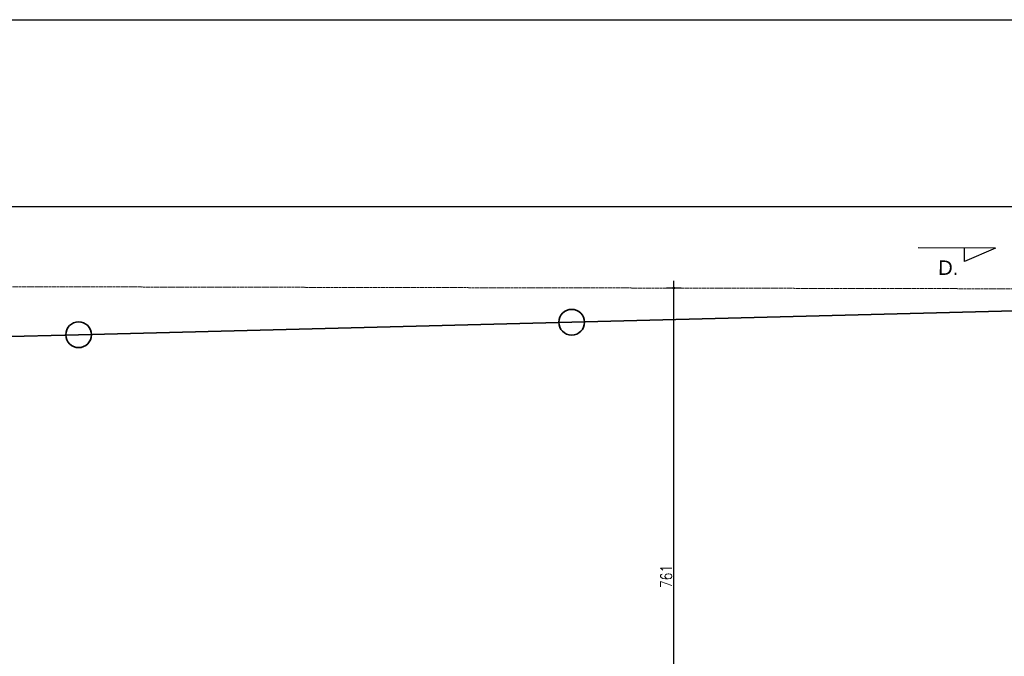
# Model space of a CAD drawing. Header units: millimetres. Extents: x 22865 to 60762, y -18816 to 15611.
# Tile 23 of 256: x 36384 to 37683, y -11825 to -10985. Entities that reach past the tile are written whole.
import ezdxf

# ---------------------------------------------------------------- set-up
doc = ezdxf.new("R2010")
doc.units = ezdxf.units.MM
doc.linetypes.add('EGUG', pattern=[1, 0.5, -0.5])
doc.layers.add('CIENKA', color=1, linetype='Continuous', lineweight=13)
doc.layers.add('OTO_L_0', color=7, linetype='Continuous', lineweight=35)
doc.layers.add('RAMLA', color=2, linetype='Continuous')
doc.layers.add('WYMIARY', color=6, linetype='Continuous')
doc.layers.add('Uzytki', color=7, linetype='EGUG', lineweight=18, true_color=0x008000)
doc.styles.add('1-100', font='simplex.shx', dxfattribs={"width": 0.8, "height": 15})
doc.styles.add('1-50', font='simplex.shx', dxfattribs={"width": 0.8, "height": 12})
doc.dimstyles.new('1-100', dxfattribs={"dimscale": 0.5, "dimtxt": 100, "dimasz": 1, "dimexe": 0.18, "dimexo": 0.0625, "dimgap": 5, "dimtad": 1, "dimdec": 1, "dimzin": 0, "dimdsep": 46, "dimtxsty": '1-100', "dimblk1": 'K', "dimblk2": 'K', "dimsah": 1, "dimcen": 0.09, "dimse1": 1, "dimse2": 1, "dimadec": 0, "dimazin": 0, "dimtfac": 1, "dimtdec": 1, "dimtofl": 0, "dimtmove": 0, "dimatfit": 3, "dimldrblk": 'K', "dimfxl": 0, "dimtolj": 1, "dimtzin": 0, "dimarcsym": 0})

# ---------------------------------------------------------------- blocks, each defined once
blk = doc.blocks.new('K')
for p, q in [((-19.1, 0), (19.1, 0)), ((0, -19.1), (0, 19.1))]:
    blk.add_line(p, q)
blk.add_circle((0, 0), 2.02)
blk = doc.blocks.new('*D2349')
at = {"layer": 'WYMIARY', "color": 0, "lineweight": -2, "ltscale": 0.2}
blk.add_line((37246.8, -12099.5), (37246.8, -11339.4), dxfattribs=at)
at = {"layer": 'WYMIARY', "color": 0, "linetype": 'ByBlock', "lineweight": -2, "xscale": 0.5, "yscale": 0.5, "zscale": 0.5}
for p, rotation in [((37246.8, -11338.9), 90), ((37246.8, -12100), 270)]:
    blk.add_blockref('K', p, dxfattribs=dict(at, rotation=rotation))
at = {"layer": 'WYMIARY', "color": 0, "ltscale": 0.2, "insert": (37236.8, -11719.5), "char_height": 15, "attachment_point": 5, "rotation": 90, "style": '1-100'}
blk.add_mtext('\\A1;761', dxfattribs=at)

msp = doc.modelspace()

# ---------------------------------------------------------------- linework, layer by layer
at = {"layer": 'OTO_L_0'}
for p, q in [((37111.98, -11383.96), (37762.34, -11367.41)), ((36461.61, -11400.52), (37111.98, -11383.96)), ((35711.86, -11419.6), (36461.61, -11400.52))]:
    msp.add_line(p, q, dxfattribs=at)
for centre in [(37111.98, -11383.96), (36461.61, -11400.52)]:
    msp.add_circle(centre, 17, dxfattribs=at)
at = {"layer": 'RAMLA', "color": 2}
msp.add_lwpolyline([(32935.14, -11231.39), (40044.04, -11231.39), (40044.04, -15296.39), (32935.14, -15296.39)], close=True, dxfattribs=at)
at = {"layer": 'Uzytki'}
msp.add_line((34664.08, -11333.61), (38804.9, -11342.08), dxfattribs=at)
at = {"layer": 'WYMIARY', "color": 3}
for p, q in [((37670.9, -11286), (37569.25, -11285.79)), ((37630.26, -11303.72), (37630.3, -11285.92)), ((37670.9, -11286), (37630.26, -11303.72))]:
    msp.add_line(p, q, dxfattribs=at)
at = {"layer": 'WYMIARY', "ltscale": 0.2}
msp.add_lwpolyline([(29895.74, -10984.56), (49905.31, -10984.56), (49905.31, -15363.85), (29895.74, -15363.85)], close=True, dxfattribs=at)

# ---------------------------------------------------------------- texts
at = {"layer": 'CIENKA', "color": 2, "insert": (37595.48, -11302.41), "char_height": 19, "width": 655.4139, "attachment_point": 1, "rotation": 359.88303, "style": '1-50'}
msp.add_mtext('{\\W1;\\fArial|b0|i0|c238|p34;D.}', dxfattribs=at)

# ---------------------------------------------------------------- dimensions: what is measured, and where the dimension line sits
at = {"layer": 'WYMIARY', "ltscale": 0.2}
dim = msp.add_linear_dim(base=(37246.8, -11338.93), p1=(37260.78, -12100.01), p2=(37262.34, -11338.93), angle=90, dimstyle='1-100', override={"dimdec": 0, "dimtxsty": '1-100', "dimldrblk": 'K'}, dxfattribs=at)
dim.commit()
dim.dimension.update_dxf_attribs({"geometry": '*D2349', "text_midpoint": (37236.8, -11719.47)})

doc.saveas('drawing.dxf')
